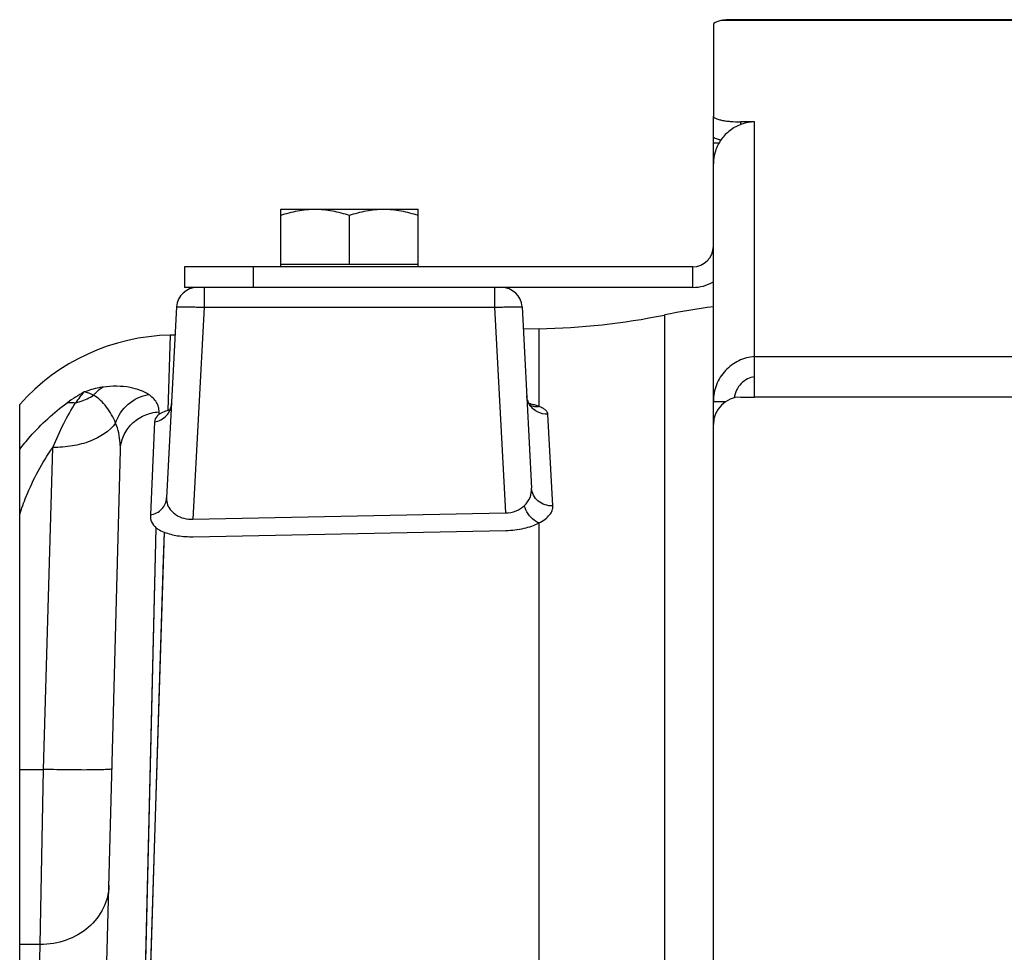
# Model space of a CAD drawing. Extents: x -1709 to 1181, y 8 to 1580.
# Tile 25 of 72: x -1014 to -942, y 902 to 970. Entities that reach past the tile are written whole.
import ezdxf

# ---------------------------------------------------------------- set-up
doc = ezdxf.new("R2010")
doc.units = 0
doc.header["$LTSCALE"] = 65.395
doc.layers.get('0').update_dxf_attribs({"linetype": 'CONTINUOUS'})
doc.layers.add('3_ALL_AXES', color=7, linetype='CONTINUOUS')

msp = doc.modelspace()

# ---------------------------------------------------------------- linework, layer by layer
at = {"color": 3, "linetype": 'CONTINUOUS'}
for p, q in [((-963.631, 969.301), (-963.631, 962.636)), ((-940.631, 969.66), (-961.631, 969.66)), ((-960.631, 962.22), (-961.631, 962.22)), ((-963.631, 848.91), (-963.631, 961.169)), ((-965.131, 951.66), (-1002.131, 951.66)), ((-960.631, 942.177), (-960.631, 945.126)), ((-961.631, 942.177), (-960.631, 942.177))]:
    msp.add_line(p, q, dxfattribs=at)
at = {"color": 9, "linetype": 'CONTINUOUS'}
for p, q in [((-940.631, 969.594), (-963.082, 969.594)), ((-961.631, 962.022), (-961.631, 962.22)), ((-960.631, 945.126), (-960.631, 962.22)), ((-997.131, 951.66), (-997.131, 950.16)), ((-965.131, 950.16), (-965.131, 951.66)), ((-1000.708, 950.16), (-1000.708, 948.712)), ((-979.555, 950.16), (-979.555, 948.712)), ((-1000.708, 948.712), (-1001.516, 933.286)), ((-1000.708, 948.712), (-979.555, 948.712)), ((-979.555, 948.712), (-978.77, 933.739)), ((-967.199, 948.15), (-967.199, 770.725)), ((-976.321, 941.484), (-976.321, 947.149)), ((-1003.175, 946.68), (-1003.346, 941.189)), ((-836.631, 945.111), (-960.631, 945.111)), ((-836.631, 942.177), (-960.631, 942.177)), ((-1003.986, 940.92), (-1003.982, 941.092)), ((-975.31, 934.249), (-975.675, 940.923)), ((-1004.322, 940.363), (-1004.62, 933.583)), ((-1012.408, 915.053), (-1011.717, 938.508)), ((-1006.198, 849.51), (-1004.187, 932.632)), ((-976.321, 806.414), (-976.321, 933.007)), ((-1003.621, 932.333), (-1006.197, 849.51)), ((-1014.131, 915.053), (-1012.408, 915.053)), ((-1012.63, 902.302), (-1012.408, 915.053)), ((-1012.63, 902.302), (-1014.131, 902.302)), ((-1013.816, 859.139), (-1012.63, 902.302))]:
    msp.add_line(p, q, dxfattribs=at)
at = {"color": 7, "linetype": 'CONTINUOUS'}
for p, q in [((-963.631, 961.169), (-963.631, 962.636)), ((-963.631, 960.687), (-963.215, 960.687)), ((-1002.131, 951.66), (-1002.131, 950.16)), ((-995.131, 951.66), (-995.131, 951.86)), ((-995.131, 951.86), (-985.131, 951.86)), ((-985.131, 951.66), (-985.131, 951.86)), ((-1000.708, 950.16), (-1002.131, 950.16)), ((-965.131, 950.16), (-1000.667, 950.16)), ((-963.631, 941.858), (-962.712, 941.858))]:
    msp.add_line(p, q, dxfattribs=at)
at = {"color": 6, "linetype": 'CONTINUOUS'}
for p, q in [((-1000.708, 950.16), (-1000.667, 950.16)), ((-1002.706, 948.738), (-1003.435, 934.832)), ((-977.557, 948.738), (-976.864, 935.527)), ((-976.321, 947.149), (-977.472, 947.129)), ((-1002.813, 946.687), (-1003.175, 946.68)), ((-1014.131, 886.16), (-1014.131, 941.64)), ((-976.831, 941.494), (-976.831, 941.494)), ((-1009.147, 848.743), (-1006.802, 938.299))]:
    msp.add_line(p, q, dxfattribs=at)
at = {"color": 2, "linetype": 'CONTINUOUS'}
for p, q in [((-1001.516, 933.286), (-978.77, 933.739)), ((-1001.49, 932.001), (-978.744, 932.454))]:
    msp.add_line(p, q, dxfattribs=at)
at = {"color": 6, "linetype": 'CONTINUOUS'}
for points in [[(-977.035, 941.711), (-977.079, 941.783), (-977.12, 941.865), (-977.157, 941.958), (-977.186, 942.058), (-977.207, 942.165), (-977.218, 942.275)], [(-976.831, 941.494), (-976.833, 941.496), (-976.842, 941.502), (-976.86, 941.515), (-976.884, 941.535), (-976.914, 941.563), (-976.951, 941.601), (-976.992, 941.65), (-977.035, 941.711)]]:
    msp.add_lwpolyline(points, dxfattribs=at)
at = {"color": 9, "linetype": 'CONTINUOUS'}
for points in [[(-1006.198, 849.51), (-1006.114, 853.071), (-1006.031, 856.599), (-1005.946, 860.091), (-1004.187, 932.632)], [(-1003.621, 932.333), (-1003.682, 930.36), (-1005.817, 861.61)]]:
    msp.add_lwpolyline(points, dxfattribs=at)
at = {"color": 3, "linetype": 'CONTINUOUS'}
for centre, radius, start, end in [((-960.54, 959.112), 3.109, 91.68175, 109.38861), ((-965.131, 953.16), 1.5, 270, 360), ((-961.631, 940.177), 2, 90, 180)]:
    msp.add_arc(centre, radius, start, end, dxfattribs=at)
at = {"color": 7, "linetype": 'CONTINUOUS'}
msp.add_arc((-965.131, 953.16), 3, 270, 300, dxfattribs=at)
at = {"color": 6, "linetype": 'CONTINUOUS'}
for centre, radius, start, end in [((-1001.208, 948.66), 1.5, 90.00001, 177), ((-979.055, 948.66), 1.5, 3, 90), ((-957.204, 899.16), 50, 97.38586, 101.5308), ((-977.194, 997.141), 50, 271, 281.5308), ((-1002.913, 931.682), 15, 91, 138.40532)]:
    msp.add_arc(centre, radius, start, end, dxfattribs=at)
at = {"color": 9, "linetype": 'CONTINUOUS'}
for centre, radius, start, end in [((-1003.622, 931.998), 12.04, 118.85283, 125.87285), ((-978.217, 935.95), 5.859, 76.95807, 78.16376), ((-978.058, 936.635), 5.156, 75.16055, 76.97057), ((-1003.81, 937.984), 3.113, 93.16412, 93.54154)]:
    msp.add_arc(centre, radius, start, end, dxfattribs=at)
at = {"color": 2, "linetype": 'CONTINUOUS'}
for centre, radius, start, end in [((-1001.773, 935.325), 6.07, 103.4557, 105.01249), ((-1002.965, 939.207), 1.994, 119.02422, 120.80844)]:
    msp.add_arc(centre, radius, start, end, dxfattribs=at)
at = {"color": 3, "linetype": 'CONTINUOUS'}
msp.add_ellipse((-961.631, 969.301), major_axis=(2, 0), ratio=0.212557, start_param=2.382681, end_param=3.141593, dxfattribs=at)
for points, knots in [([(-961.631, 969.66), (-961.895, 969.66), (-962.277, 969.662), (-962.762, 969.644), (-962.982, 969.617), (-963.082, 969.594)], [0, 0, 0, 0, 0.543807, 0.787648, 1, 1, 1, 1]), ([(-963.631, 962.636), (-963.631, 962.606), (-963.587, 962.534), (-963.463, 962.464), (-963.277, 962.395), (-963.03, 962.335), (-962.729, 962.285), (-962.258, 962.234), (-961.887, 962.22), (-961.631, 962.22)], [0, 0, 0, 0, 0.042664, 0.108242, 0.202495, 0.324445, 0.470572, 0.635924, 1, 1, 1, 1]), ([(-961.572, 962.045), (-961.869, 961.941), (-962.433, 961.639), (-963.102, 960.954), (-963.532, 960.099), (-963.631, 959.467), (-963.631, 959.153)], [0, 0, 0, 0, 0.250122, 0.500392, 0.750349, 1, 1, 1, 1]), ([(-960.631, 945.126), (-961.026, 945.098), (-961.82, 944.884), (-962.811, 944.149), (-963.476, 943.092), (-963.631, 942.267), (-963.631, 941.858)], [0, 0, 0, 0, 0.245061, 0.494661, 0.746805, 1, 1, 1, 1])]:
    msp.add_open_spline(points, degree=3, knots=knots, dxfattribs=at)
at = {"color": 7, "linetype": 'CONTINUOUS'}
for points, knots in [([(-963.092, 960.885), (-963.169, 960.902), (-963.306, 960.937), (-963.477, 961.004), (-963.591, 961.072), (-963.631, 961.14), (-963.631, 961.169)], [0, 0, 0, 0, 0.374176, 0.663314, 0.8657, 1, 1, 1, 1]), ([(-960.631, 943.659), (-960.812, 943.633), (-961.172, 943.516), (-961.633, 943.173), (-961.971, 942.691), (-962.087, 942.31), (-962.114, 942.116)], [0, 0, 0, 0, 0.239131, 0.487299, 0.741823, 1, 1, 1, 1])]:
    msp.add_open_spline(points, degree=3, knots=knots, dxfattribs=at)
at = {"color": 9, "linetype": 'CONTINUOUS'}
for points, knots in [([(-1002.706, 948.738), (-1002.706, 948.742), (-1002.687, 948.744), (-1002.663, 948.748), (-1002.612, 948.75), (-1002.547, 948.752), (-1002.463, 948.754), (-1002.319, 948.754), (-1002.102, 948.752), (-1001.803, 948.747), (-1001.462, 948.738), (-1001.093, 948.726), (-1000.838, 948.717), (-1000.708, 948.712)], [0, 0, 0, 0, 0.005475, 0.020096, 0.04405, 0.077161, 0.119123, 0.169547, 0.293777, 0.445107, 0.61775, 0.805097, 1, 1, 1, 1]), ([(-979.555, 948.712), (-979.425, 948.717), (-979.17, 948.726), (-978.8, 948.738), (-978.46, 948.747), (-978.161, 948.752), (-977.944, 948.754), (-977.799, 948.754), (-977.715, 948.752), (-977.65, 948.75), (-977.6, 948.748), (-977.576, 948.744), (-977.557, 948.742), (-977.557, 948.738)], [0, 0, 0, 0, 0.194864, 0.382194, 0.554841, 0.706179, 0.830417, 0.880847, 0.922816, 0.955933, 0.979896, 0.994522, 1, 1, 1, 1]), ([(-1008.047, 942.898), (-1008.154, 942.883), (-1008.625, 942.804), (-1009.086, 942.673), (-1009.432, 942.543)], [0, 0, 0, 0, 0.226046, 1, 1, 1, 1]), ([(-1008.751, 942.307), (-1008.701, 942.369), (-1008.497, 942.599), (-1008.249, 942.791), (-1008.047, 942.898)], [0, 0, 0, 0, 0.258248, 1, 1, 1, 1]), ([(-1004.752, 942.363), (-1004.938, 942.484), (-1005.375, 942.695), (-1006.472, 942.99), (-1007.403, 942.987), (-1008.047, 942.898)], [0, 0, 0, 0, 0.19609, 0.425303, 1, 1, 1, 1]), ([(-1010.065, 941.743), (-1009.954, 941.892), (-1009.749, 942.163), (-1009.537, 942.431), (-1009.432, 942.543)], [0, 0, 0, 0, 0.547889, 1, 1, 1, 1]), ([(-1010.065, 941.743), (-1009.949, 941.775), (-1009.493, 941.918), (-1009.056, 942.123), (-1008.751, 942.307)], [0, 0, 0, 0, 0.252891, 1, 1, 1, 1]), ([(-1008.751, 942.307), (-1008.867, 942.363), (-1009.089, 942.457), (-1009.321, 942.525), (-1009.432, 942.543)], [0, 0, 0, 0, 0.534964, 1, 1, 1, 1]), ([(-1007.15, 940.277), (-1007.317, 940.695), (-1007.647, 941.287), (-1008.235, 941.937), (-1008.573, 942.201), (-1008.751, 942.307)], [0, 0, 0, 0, 0.514127, 0.762478, 1, 1, 1, 1]), ([(-1007.15, 940.277), (-1006.974, 940.8), (-1006.333, 941.762), (-1005.29, 942.268), (-1004.752, 942.363)], [0, 0, 0, 0, 0.502548, 1, 1, 1, 1]), ([(-1003.982, 941.092), (-1003.979, 941.211), (-1004.008, 941.453), (-1004.215, 941.931), (-1004.521, 942.213), (-1004.752, 942.363)], [0, 0, 0, 0, 0.230548, 0.465047, 1, 1, 1, 1]), ([(-1014.131, 938.353), (-1013.887, 938.675), (-1012.863, 939.929), (-1011.661, 941.041), (-1010.677, 941.754)], [0, 0, 0, 0, 0.249461, 1, 1, 1, 1]), ([(-1011.717, 938.508), (-1011.477, 939.097), (-1010.977, 940.203), (-1010.383, 941.262), (-1010.065, 941.743)], [0, 0, 0, 0, 0.524896, 1, 1, 1, 1]), ([(-1010.677, 941.754), (-1010.632, 941.766), (-1010.429, 941.803), (-1010.219, 941.78), (-1010.065, 941.743)], [0, 0, 0, 0, 0.228622, 1, 1, 1, 1]), ([(-975.675, 940.923), (-975.937, 940.914), (-976.47, 941.03), (-976.875, 941.4), (-977.011, 941.618)], [0, 0, 0, 0, 0.505232, 1, 1, 1, 1]), ([(-976.321, 941.484), (-976.366, 941.474), (-976.544, 941.448), (-976.729, 941.468), (-976.855, 941.51)], [0, 0, 0, 0, 0.25755, 1, 1, 1, 1]), ([(-976.321, 941.484), (-976.353, 941.496), (-976.489, 941.548), (-976.629, 941.59), (-976.737, 941.619)], [0, 0, 0, 0, 0.232807, 1, 1, 1, 1]), ([(-975.675, 940.923), (-975.677, 940.977), (-975.718, 941.094), (-975.856, 941.242), (-976.063, 941.375), (-976.228, 941.448), (-976.321, 941.484)], [0, 0, 0, 0, 0.180398, 0.396243, 0.667355, 1, 1, 1, 1]), ([(-1006.802, 938.299), (-1006.793, 938.652), (-1006.634, 939.365), (-1006.011, 940.268), (-1005.095, 940.893), (-1004.369, 941.068), (-1004.003, 941.091)], [0, 0, 0, 0, 0.245412, 0.493421, 0.745214, 1, 1, 1, 1]), ([(-1007.15, 940.277), (-1007.593, 939.666), (-1008.692, 938.989), (-1010.312, 938.568), (-1011.242, 938.5), (-1011.717, 938.508)], [0, 0, 0, 0, 0.449372, 0.717338, 1, 1, 1, 1]), ([(-1006.802, 938.299), (-1006.798, 938.471), (-1006.812, 939.143), (-1006.957, 939.816), (-1007.15, 940.277)], [0, 0, 0, 0, 0.256578, 1, 1, 1, 1]), ([(-1014.131, 933.614), (-1013.989, 934.056), (-1013.369, 935.77), (-1012.501, 937.399), (-1011.717, 938.508)], [0, 0, 0, 0, 0.254954, 1, 1, 1, 1]), ([(-977.396, 934.258), (-977.215, 934.426), (-976.936, 934.826), (-976.853, 935.305), (-976.864, 935.527)], [0, 0, 0, 0, 0.52643, 1, 1, 1, 1]), ([(-975.31, 934.249), (-975.503, 934.241), (-975.891, 934.292), (-976.398, 934.563), (-976.756, 934.994), (-976.855, 935.351), (-976.864, 935.527)], [0, 0, 0, 0, 0.261391, 0.516201, 0.761544, 1, 1, 1, 1]), ([(-976.321, 933.007), (-976.164, 933.086), (-975.883, 933.257), (-975.55, 933.566), (-975.346, 933.899), (-975.304, 934.139), (-975.31, 934.249)], [0, 0, 0, 0, 0.314723, 0.580315, 0.803486, 1, 1, 1, 1]), ([(-1007.41, 915.096), (-1007.41, 915.086), (-1007.455, 915.074), (-1007.518, 915.062), (-1007.643, 915.049), (-1007.805, 915.038), (-1008.016, 915.029), (-1008.267, 915.021), (-1008.558, 915.015), (-1009.018, 915.009), (-1009.668, 915.008), (-1010.521, 915.015), (-1011.446, 915.03), (-1012.083, 915.044), (-1012.408, 915.053)], [0, 0, 0, 0, 0.005889, 0.020643, 0.044656, 0.077791, 0.119759, 0.17017, 0.228551, 0.294345, 0.445584, 0.618108, 0.805299, 1, 1, 1, 1]), ([(-1007.632, 906.596), (-1007.647, 906.026), (-1007.942, 904.859), (-1009.083, 903.434), (-1010.725, 902.506), (-1011.993, 902.299), (-1012.63, 902.302)], [0, 0, 0, 0, 0.235919, 0.480227, 0.736059, 1, 1, 1, 1])]:
    msp.add_open_spline(points, degree=3, knots=knots, dxfattribs=at)
msp.add_open_spline([(-977.011, 941.618), (-977.112, 941.781), (-977.181, 941.97), (-977.207, 942.16)], degree=3, dxfattribs=at)
at = {"color": 2, "linetype": 'CONTINUOUS'}
for points, knots in [([(-1004.322, 940.363), (-1004.157, 940.389), (-1003.835, 940.494), (-1003.433, 940.798), (-1003.159, 941.213), (-1003.083, 941.535), (-1003.075, 941.696)], [0, 0, 0, 0, 0.255244, 0.506942, 0.754735, 1, 1, 1, 1]), ([(-1003.986, 940.92), (-1004.038, 940.879), (-1004.199, 940.73), (-1004.315, 940.517), (-1004.322, 940.363)], [0, 0, 0, 0, 0.299524, 1, 1, 1, 1]), ([(-1003.346, 941.189), (-1003.402, 941.172), (-1003.603, 941.108), (-1003.799, 941.025), (-1003.933, 940.951)], [0, 0, 0, 0, 0.275278, 1, 1, 1, 1]), ([(-1004.62, 933.583), (-1004.461, 933.612), (-1004.156, 933.716), (-1003.774, 934.001), (-1003.514, 934.386), (-1003.442, 934.684), (-1003.435, 934.832)], [0, 0, 0, 0, 0.261039, 0.514546, 0.75991, 1, 1, 1, 1]), ([(-1003.435, 934.832), (-1003.443, 934.664), (-1003.401, 934.307), (-1003.198, 934.013), (-1003.078, 933.881)], [0, 0, 0, 0, 0.486937, 1, 1, 1, 1]), ([(-978.77, 933.739), (-978.505, 933.738), (-978, 933.829), (-977.567, 934.099), (-977.396, 934.258)], [0, 0, 0, 0, 0.532201, 1, 1, 1, 1]), ([(-976.321, 933.007), (-976.441, 933.051), (-976.934, 933.33), (-977.269, 933.845), (-977.396, 934.258)], [0, 0, 0, 0, 0.228504, 1, 1, 1, 1]), ([(-1004.62, 933.583), (-1004.627, 933.417), (-1004.561, 933.049), (-1004.326, 932.764), (-1004.187, 932.632)], [0, 0, 0, 0, 0.465546, 1, 1, 1, 1]), ([(-1003.078, 933.881), (-1003.054, 933.854), (-1002.947, 933.744), (-1002.826, 933.649), (-1002.728, 933.585)], [0, 0, 0, 0, 0.237961, 1, 1, 1, 1]), ([(-1002.728, 933.585), (-1002.562, 933.474), (-1002.167, 933.303), (-1001.738, 933.27), (-1001.516, 933.286)], [0, 0, 0, 0, 0.473935, 1, 1, 1, 1]), ([(-1004.187, 932.632), (-1004.147, 932.605), (-1003.966, 932.49), (-1003.773, 932.397), (-1003.621, 932.333)], [0, 0, 0, 0, 0.229886, 1, 1, 1, 1]), ([(-978.744, 932.454), (-978.296, 932.462), (-977.462, 932.559), (-976.663, 932.828), (-976.321, 933.007)], [0, 0, 0, 0, 0.537495, 1, 1, 1, 1]), ([(-1003.621, 932.333), (-1003.302, 932.212), (-1002.595, 932.039), (-1001.871, 931.994), (-1001.49, 932.001)], [0, 0, 0, 0, 0.472234, 1, 1, 1, 1])]:
    msp.add_open_spline(points, degree=3, knots=knots, dxfattribs=at)
at = {"layer": '3_ALL_AXES', "color": 7, "linetype": 'CONTINUOUS'}
for p, q in [((-995.131, 951.86), (-995.131, 955.86)), ((-995.131, 955.86), (-985.131, 955.86)), ((-985.131, 951.86), (-985.131, 955.86)), ((-990.131, 951.86), (-990.131, 955.413))]:
    msp.add_line(p, q, dxfattribs=at)
for points, knots in [([(-995.131, 955.413), (-994.727, 955.548), (-994.109, 955.717), (-993.267, 955.839), (-992.843, 955.86), (-992.631, 955.86)], [0, 0, 0, 0, 0.501603, 0.751076, 1, 1, 1, 1]), ([(-992.631, 955.86), (-992.42, 955.86), (-991.996, 955.839), (-991.154, 955.717), (-990.536, 955.548), (-990.131, 955.413)], [0, 0, 0, 0, 0.248924, 0.498397, 1, 1, 1, 1]), ([(-990.131, 955.413), (-989.727, 955.548), (-989.109, 955.717), (-988.267, 955.839), (-987.843, 955.86), (-987.631, 955.86)], [0, 0, 0, 0, 0.501603, 0.751076, 1, 1, 1, 1]), ([(-987.631, 955.86), (-987.42, 955.86), (-986.996, 955.839), (-986.154, 955.717), (-985.536, 955.548), (-985.131, 955.413)], [0, 0, 0, 0, 0.248924, 0.498397, 1, 1, 1, 1])]:
    msp.add_open_spline(points, degree=3, knots=knots, dxfattribs=at)

doc.saveas('drawing.dxf')
